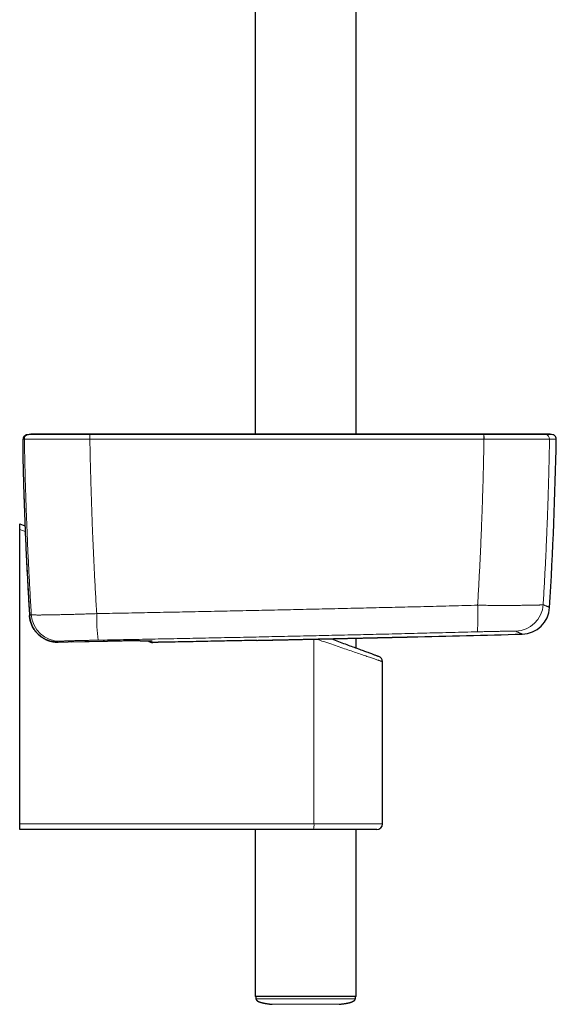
# Model space of a CAD drawing. Header units: millimetres. Extents: x 8 to 971, y 12 to 977.
# Tile 16 of 196: x 550 to 645, y 214 to 388. Entities that reach past the tile are written whole.
import ezdxf

# ---------------------------------------------------------------- set-up
doc = ezdxf.new("R2010")
doc.units = ezdxf.units.MM

msp = doc.modelspace()

# ---------------------------------------------------------------- linework, layer by layer
at = {"color": 7, "linetype": 'Continuous', "lineweight": 30}
for p, q in [((609.31, 314.32), (609.31, 577.01)), ((591.51, 572.61), (591.51, 314.32)), ((551.93, 314.32), (551.86, 314.32)), ((551.98, 314.32), (551.93, 314.32)), ((552.2, 314.32), (551.98, 314.32)), ((550.49, 308.22), (550.49, 308.22)), ((549.89, 298.48), (550.82, 298.14)), ((549.89, 297.46), (549.89, 298.48)), ((549.89, 245.48), (549.89, 297.46)), ((551.63, 282.24), (551.63, 282.27)), ((551.63, 282.27), (551.63, 282.27)), ((551.63, 282.24), (551.63, 282.24)), ((556.7, 277.58), (556.69, 277.58)), ((556.7, 277.58), (558.45, 277.61)), ((559.01, 277.62), (558.44, 277.61)), ((559.01, 277.62), (565.41, 277.74)), ((591.8, 277.89), (591.78, 277.89)), ((609.31, 276.55), (609.31, 278.28)), ((613.98, 245.48), (613.98, 274.13)), ((549.89, 244.48), (549.89, 245.48)), ((601.77, 244.48), (549.89, 244.48)), ((591.51, 244.48), (591.51, 214.98)), ((612.98, 244.48), (601.77, 244.48)), ((609.31, 214.98), (609.31, 244.48)), ((600.41, 214.98), (591.51, 214.98)), ((591.61, 214.98), (591.62, 214.59)), ((609.31, 214.98), (600.41, 214.98)), ((609.19, 214.59), (609.21, 214.98))]:
    msp.add_line(p, q, dxfattribs=at)
at = {"color": 252, "linetype": 'Continuous', "lineweight": 0}
for p, q in [((550.71, 313.43), (550.71, 313.43)), ((562.28, 313.43), (562.29, 313.43)), ((631.92, 313.43), (631.93, 313.43)), ((643.5, 313.43), (643.5, 313.43)), ((550.86, 297.1), (549.89, 297.46)), ((558.44, 277.61), (556.7, 277.58)), ((601.88, 245.48), (601.88, 278.12)), ((549.89, 245.48), (601.88, 245.48)), ((601.88, 245.48), (613.98, 245.48))]:
    msp.add_line(p, q, dxfattribs=at)
at = {"color": 252, "linetype": 'Continuous', "lineweight": 0, "flags": 128}
for points in [[(573.16, 277.82), (573.19, 277.82), (573.27, 277.82)], [(573.16, 277.53), (573.18, 277.53), (573.26, 277.53)], [(613.98, 274.13), (613.98, 274.13), (613.97, 274.13), (613.96, 274.14), (613.93, 274.15), (613.89, 274.16), (613.84, 274.18), (613.79, 274.2), (613.72, 274.22), (613.65, 274.24), (613.56, 274.27), (613.47, 274.31), (613.37, 274.34), (613.26, 274.38), (613.14, 274.42), (613.01, 274.46), (612.87, 274.51), (612.72, 274.56), (612.57, 274.61), (612.4, 274.67), (612.23, 274.73), (612.05, 274.79), (611.86, 274.85), (611.67, 274.92), (611.46, 274.99), (611.25, 275.06), (611.03, 275.14), (610.81, 275.21), (610.57, 275.29), (610.33, 275.38), (610.09, 275.46), (609.83, 275.55), (609.57, 275.64), (609.3, 275.73), (609.03, 275.82), (608.75, 275.92), (608.47, 276.02), (608.18, 276.11), (607.88, 276.22), (607.58, 276.32), (607.27, 276.42), (606.96, 276.53), (606.65, 276.64), (606.33, 276.75), (606, 276.86), (605.68, 276.97), (605.34, 277.08), (605.01, 277.2), (604.67, 277.31), (604.33, 277.43), (603.99, 277.55), (603.64, 277.67), (603.29, 277.78), (602.94, 277.9), (602.59, 278.02), (602.29, 278.13)]]:
    msp.add_lwpolyline(points, dxfattribs=at)
at = {"color": 7, "linetype": 'Continuous', "lineweight": 30, "flags": 128}
msp.add_lwpolyline([(604.88, 278.18), (605.02, 278.14), (605.33, 278.02), (605.63, 277.91), (605.94, 277.8), (606.24, 277.68), (606.53, 277.58), (606.83, 277.47), (607.11, 277.36), (607.4, 277.26), (607.68, 277.15), (607.95, 277.05), (608.22, 276.95), (608.48, 276.86), (608.74, 276.76), (609, 276.67), (609.24, 276.58), (609.48, 276.49), (609.72, 276.4), (609.95, 276.32), (610.17, 276.23), (610.39, 276.15), (610.6, 276.08), (610.8, 276), (611, 275.93), (611.19, 275.86), (611.37, 275.79), (611.54, 275.73), (611.71, 275.67), (611.87, 275.61), (612.02, 275.55), (612.16, 275.5), (612.3, 275.45), (612.42, 275.4), (612.54, 275.36), (612.66, 275.32), (612.76, 275.28), (612.85, 275.24), (612.94, 275.21), (613.02, 275.18), (613.09, 275.16), (613.15, 275.13), (613.2, 275.12), (613.24, 275.1), (613.28, 275.09), (613.3, 275.08), (613.32, 275.07), (613.33, 275.07), (613.33, 275.07)], dxfattribs=at)
at = {"color": 252, "linetype": 'Continuous', "lineweight": 0}
for centre, radius, start, end in [((551.29, 313.45), 0.8, 118.0539, 181.0509), ((551.51, 313.45), 0.8, 102.4589, 181.0558), ((551.51, 313.45), 0.8, 102.4587, 181.0545), ((570.98, 313.58), 8.7, 175.7406, 180.9847), ((571.21, 313.59), 8.92, 175.8567, 180.9711), ((622.85, 313.59), 9.07, 359.0442, 4.0735), ((623.08, 313.58), 8.85, 359.0321, 4.1875), ((642.7, 313.45), 0.8, 358.9438, 77.5416), ((642.7, 313.45), 0.8, 358.9447, 77.542), ((593.69, 282.05), 37.17, 355.9032, 3.1482), ((637.39, 284.5), 5, 271.5316, 356.5471), ((556.93, 282.74), 5, 183.6004, 270.9737), ((597.26, 282.14), 33.77, 179.1916, 187.1631), ((599.49, 245.24), 2.4, 341.7129, 5.9099)]:
    msp.add_arc(centre, radius, start, end, dxfattribs=at)
at = {"color": 7, "linetype": 'Continuous', "lineweight": 30}
for centre, radius, start, end in [((551.29, 313.45), 0.801, 102.4604, 118.0424), ((551.29, 313.45), 0.8, 102.4567, 118.0542), ((643.21, 310.32), 4, 77.5538, 90.1952), ((-55.19, 326.25), 700, 356.5145, 358.95106), ((643.9, 313.45), 0.8, 358.9511, 46.8037), ((638.53, 284), 5, 271.5163, 356.5146), ((618.84, 285.5), 7, 271.2744, 271.3918), ((400.41, 9275.84), 9000, 271.391821, 271.516945), ((573.24, 278.33), 0.8, 218.7473, 264.2626), ((612.98, 274.13), 1, 0.054, 69.742), ((612.98, 245.48), 1, 270, 0)]:
    msp.add_arc(centre, radius, start, end, dxfattribs=at)
for points, knots in [([(550.71, 314), (550.7, 313.99), (550.68, 313.96), (550.64, 313.92), (550.61, 313.87), (550.58, 313.82), (550.56, 313.77), (550.54, 313.73), (550.53, 313.69), (550.51, 313.65), (550.5, 313.61), (550.5, 313.58), (550.49, 313.56), (550.49, 313.53), (550.48, 313.5), (550.48, 313.46), (550.47, 313.41), (550.47, 313.35), (550.47, 313.28), (550.46, 313.21), (550.46, 313.13), (550.46, 313.05), (550.45, 312.96), (550.45, 312.87), (550.45, 312.77), (550.45, 312.67), (550.45, 312.56), (550.44, 312.45), (550.44, 312.33), (550.44, 312.21), (550.44, 312.08), (550.44, 311.95), (550.44, 311.82), (550.44, 311.68), (550.44, 311.54), (550.44, 311.39), (550.44, 311.23), (550.45, 311.07), (550.45, 310.91), (550.45, 310.74), (550.45, 310.57), (550.45, 310.4), (550.45, 310.22), (550.46, 310.05), (550.46, 309.86), (550.46, 309.68), (550.47, 309.49), (550.47, 309.31), (550.47, 309.12), (550.48, 308.93), (550.48, 308.74), (550.49, 308.55), (550.49, 308.38), (550.49, 308.27), (550.49, 308.22)], [0, 0, 0, 0, 0.005361, 0.013845, 0.022072, 0.030027, 0.037721, 0.045225, 0.052665, 0.060193, 0.067982, 0.076296, 0.082674, 0.088727, 0.102216, 0.118545, 0.14224, 0.170867, 0.196837, 0.221393, 0.247393, 0.272541, 0.29727, 0.321781, 0.345647, 0.369229, 0.392554, 0.415661, 0.438576, 0.461323, 0.483926, 0.506408, 0.528785, 0.551082, 0.573738, 0.596437, 0.619181, 0.641962, 0.66478, 0.687631, 0.710505, 0.733396, 0.7563, 0.779202, 0.802097, 0.824977, 0.847833, 0.870656, 0.893444, 0.916189, 0.93889, 0.961538, 0.984093, 1, 1, 1, 1]), ([(551.12, 314.23), (551.23, 314.25), (551.44, 314.29), (551.72, 314.32), (551.88, 314.32), (551.93, 314.32)], [0, 0, 0, 0, 0.3998936, 0.8020243, 1, 1, 1, 1]), ([(562.33, 314.32), (562.18, 314.32), (561.88, 314.32), (561.44, 314.32), (561, 314.32), (560.57, 314.32), (560.14, 314.32), (559.71, 314.32), (559.3, 314.32), (558.89, 314.32), (558.48, 314.32), (558.08, 314.32), (557.68, 314.32), (557.3, 314.32), (556.93, 314.32), (556.56, 314.32), (556.21, 314.32), (555.87, 314.32), (555.55, 314.32), (555.23, 314.32), (554.93, 314.32), (554.64, 314.32), (554.36, 314.32), (554.1, 314.32), (553.85, 314.32), (553.62, 314.32), (553.41, 314.32), (553.22, 314.32), (553.03, 314.32), (552.85, 314.32), (552.68, 314.32), (552.54, 314.32), (552.43, 314.32), (552.34, 314.32), (552.27, 314.32), (552.22, 314.32), (552.21, 314.32), (552.2, 314.32)], [0, 0, 0, 0, 0.028574, 0.056253, 0.083694, 0.111557, 0.140121, 0.167568, 0.194673, 0.221968, 0.249979, 0.278404, 0.305985, 0.333376, 0.361231, 0.38983, 0.417351, 0.44453, 0.471852, 0.499803, 0.528132, 0.555664, 0.58305, 0.610945, 0.639617, 0.667172, 0.694346, 0.721633, 0.749527, 0.781398, 0.812694, 0.843618, 0.874378, 0.905185, 0.936252, 0.967788, 1, 1, 1, 1]), ([(631.88, 314.32), (631.41, 314.32), (630.49, 314.32), (629.12, 314.32), (627.78, 314.32), (626.47, 314.32), (625.19, 314.32), (623.96, 314.32), (622.79, 314.32), (621.66, 314.32), (620.56, 314.32), (619.48, 314.32), (618.43, 314.32), (617.41, 314.32), (616.41, 314.32), (615.44, 314.32), (614.5, 314.32), (613.59, 314.32), (612.71, 314.32), (611.85, 314.32), (611.03, 314.32), (610.22, 314.32), (609.44, 314.32), (608.68, 314.32), (607.94, 314.32), (607.23, 314.32), (606.55, 314.32), (605.9, 314.32), (605.28, 314.32), (604.68, 314.32), (604.14, 314.32), (603.67, 314.32), (603.24, 314.32), (602.84, 314.32), (602.44, 314.32), (602.01, 314.32), (601.53, 314.32), (600.98, 314.32), (600.39, 314.32), (599.78, 314.32), (599.12, 314.32), (598.44, 314.32), (597.72, 314.32), (596.98, 314.32), (596.22, 314.32), (595.45, 314.32), (594.67, 314.32), (593.86, 314.32), (593.03, 314.32), (592.17, 314.32), (591.28, 314.32), (590.37, 314.32), (589.43, 314.32), (588.47, 314.32), (587.48, 314.32), (586.47, 314.32), (585.45, 314.32), (584.4, 314.32), (583.32, 314.32), (582.2, 314.32), (581.05, 314.32), (579.88, 314.32), (578.68, 314.32), (577.46, 314.32), (576.22, 314.32), (574.97, 314.32), (573.69, 314.32), (572.37, 314.32), (571.02, 314.32), (569.64, 314.32), (568.23, 314.32), (566.79, 314.32), (565.33, 314.32), (563.84, 314.32), (562.83, 314.32), (562.33, 314.32)], [0, 0, 0, 0, 0.020117, 0.039811, 0.059082, 0.077929, 0.096352, 0.114353, 0.130937, 0.147144, 0.162976, 0.178431, 0.19351, 0.208212, 0.222539, 0.236489, 0.250063, 0.263261, 0.275857, 0.28809, 0.299961, 0.311469, 0.322813, 0.333781, 0.344373, 0.354588, 0.364428, 0.373726, 0.382661, 0.391234, 0.399443, 0.40575, 0.411824, 0.417667, 0.423277, 0.428763, 0.436269, 0.444176, 0.452482, 0.461462, 0.470867, 0.480697, 0.490951, 0.50163, 0.512735, 0.523593, 0.534829, 0.546443, 0.558435, 0.570804, 0.583551, 0.596675, 0.610178, 0.624057, 0.638315, 0.652685, 0.66742, 0.68252, 0.697983, 0.714102, 0.730599, 0.747474, 0.764726, 0.782356, 0.80004, 0.818087, 0.836499, 0.855276, 0.874812, 0.894727, 0.915022, 0.935697, 0.956752, 0.978186, 1, 1, 1, 1]), ([(642.01, 314.32), (642.01, 314.32), (642, 314.32), (641.98, 314.32), (641.95, 314.32), (641.9, 314.32), (641.85, 314.32), (641.79, 314.32), (641.73, 314.32), (641.65, 314.32), (641.56, 314.32), (641.45, 314.32), (641.33, 314.32), (641.21, 314.32), (641.08, 314.32), (640.95, 314.32), (640.81, 314.32), (640.66, 314.32), (640.52, 314.32), (640.38, 314.32), (640.23, 314.32), (640.09, 314.32), (639.95, 314.32), (639.8, 314.32), (639.65, 314.32), (639.51, 314.32), (639.35, 314.32), (639.18, 314.32), (638.99, 314.32), (638.79, 314.32), (638.57, 314.32), (638.34, 314.32), (638.1, 314.32), (637.85, 314.32), (637.56, 314.32), (637.26, 314.32), (636.97, 314.32), (636.68, 314.32), (636.39, 314.32), (636.09, 314.32), (635.77, 314.32), (635.44, 314.32), (635.1, 314.32), (634.74, 314.32), (634.37, 314.32), (634, 314.32), (633.61, 314.32), (633.2, 314.32), (632.78, 314.32), (632.34, 314.32), (632.03, 314.32), (631.88, 314.32)], [0, 0, 0, 0, 0.021952, 0.042817, 0.062902, 0.082474, 0.101766, 0.120978, 0.139915, 0.158003, 0.181059, 0.203216, 0.224753, 0.245887, 0.266328, 0.285386, 0.305377, 0.324214, 0.34211, 0.359212, 0.375606, 0.390917, 0.407293, 0.422016, 0.436089, 0.451576, 0.465961, 0.481589, 0.498591, 0.516696, 0.535449, 0.554979, 0.574286, 0.5947, 0.616529, 0.639769, 0.663472, 0.683154, 0.703417, 0.724472, 0.746568, 0.769547, 0.792839, 0.816487, 0.840562, 0.86515, 0.890354, 0.916293, 0.943108, 0.970952, 1, 1, 1, 1]), ([(643.19, 314.32), (643.19, 314.32), (643.19, 314.32), (643.19, 314.32), (643.19, 314.32), (643.19, 314.32), (643.19, 314.32), (643.19, 314.32), (643.18, 314.32), (643.18, 314.32), (643.18, 314.32), (643.17, 314.32), (643.17, 314.32), (643.17, 314.32), (643.16, 314.32), (643.16, 314.32), (643.15, 314.32), (643.14, 314.32), (643.14, 314.32), (643.13, 314.32), (643.13, 314.32), (643.12, 314.32), (643.12, 314.32), (643.11, 314.32), (643.1, 314.32), (643.1, 314.32), (643.09, 314.32), (643.08, 314.32), (643.08, 314.32), (643.07, 314.32), (643.07, 314.32), (643.06, 314.32), (643.05, 314.32), (643.05, 314.32), (643.04, 314.32), (643.04, 314.32), (643.03, 314.32), (643.02, 314.32), (643.02, 314.32), (643.01, 314.32), (643.01, 314.32), (643, 314.32), (643, 314.32), (642.99, 314.32), (642.98, 314.32), (642.97, 314.32), (642.95, 314.32), (642.94, 314.32), (642.92, 314.32), (642.9, 314.32), (642.88, 314.32), (642.86, 314.32), (642.83, 314.32), (642.81, 314.32), (642.78, 314.32), (642.75, 314.32), (642.72, 314.32), (642.69, 314.32), (642.65, 314.32), (642.61, 314.32), (642.57, 314.32), (642.54, 314.32), (642.52, 314.32), (642.51, 314.32), (642.5, 314.32), (642.48, 314.32), (642.47, 314.32), (642.46, 314.32), (642.46, 314.32), (642.45, 314.32), (642.44, 314.32), (642.42, 314.32), (642.41, 314.32), (642.4, 314.32), (642.38, 314.32), (642.37, 314.32), (642.36, 314.32), (642.34, 314.32), (642.32, 314.32), (642.31, 314.32), (642.29, 314.32), (642.27, 314.32), (642.25, 314.32), (642.23, 314.32), (642.21, 314.32), (642.19, 314.32), (642.17, 314.32), (642.15, 314.32), (642.12, 314.32), (642.1, 314.32), (642.07, 314.32), (642.04, 314.32), (642.02, 314.32), (642.01, 314.32)], [0, 0, 0, 0, 0.0108505, 0.0248738, 0.0386668, 0.0522294, 0.0655616, 0.0786635, 0.0928094, 0.1066767, 0.1202652, 0.133575, 0.146606, 0.1593584, 0.171832, 0.1840269, 0.1959432, 0.2075807, 0.2187391, 0.2296288, 0.2402496, 0.2506015, 0.2608655, 0.2708508, 0.2805575, 0.2899854, 0.2991347, 0.3078494, 0.3162952, 0.3244722, 0.3323804, 0.340173, 0.3476856, 0.3549184, 0.3618712, 0.3685442, 0.3749373, 0.3810506, 0.3868715, 0.3924137, 0.3976773, 0.4027209, 0.4077696, 0.4177662, 0.4278682, 0.4400319, 0.4523449, 0.4648074, 0.4817324, 0.4989253, 0.5163863, 0.534106, 0.5534448, 0.5729753, 0.5926975, 0.6126116, 0.6327173, 0.653011, 0.6768482, 0.700419, 0.7237235, 0.7467615, 0.7539314, 0.7610751, 0.7681925, 0.7752992, 0.7799288, 0.7847588, 0.7897891, 0.7950197, 0.8004508, 0.8067487, 0.8132963, 0.8200934, 0.8271401, 0.8344362, 0.8419821, 0.8497774, 0.8578223, 0.8661168, 0.8746609, 0.8834545, 0.8924977, 0.9017905, 0.9113329, 0.9211248, 0.9311664, 0.9419538, 0.9530151, 0.9643505, 0.9759597, 0.9878428, 1, 1, 1, 1]), ([(644.45, 314.03), (644.41, 314.06), (644.35, 314.12), (644.25, 314.17), (644.15, 314.21), (644.1, 314.22), (644.07, 314.23)], [0, 0, 0, 0, 0.294751, 0.597181, 0.797404, 1, 1, 1, 1]), ([(550.49, 308.21), (550.49, 308.18), (550.51, 307.41), (550.55, 305.92), (550.62, 303.73), (550.69, 301.55), (550.77, 299.36), (550.86, 297.18), (550.95, 294.99), (551.05, 292.81), (551.15, 290.63), (551.27, 288.45), (551.39, 286.26), (551.51, 284.2), (551.59, 282.87), (551.63, 282.27)], [0, 0, 0, 0, 0.004416, 0.088387, 0.172487, 0.256676, 0.340911, 0.425143, 0.509323, 0.593418, 0.677541, 0.761741, 0.845981, 0.930209, 1, 1, 1, 1]), ([(556.69, 277.58), (556.62, 277.58), (556.48, 277.58), (556.22, 277.59), (555.93, 277.62), (555.6, 277.68), (555.27, 277.76), (554.95, 277.86), (554.64, 277.98), (554.33, 278.13), (554.04, 278.29), (553.75, 278.48), (553.48, 278.68), (553.22, 278.9), (552.98, 279.14), (552.75, 279.4), (552.54, 279.68), (552.35, 279.97), (552.18, 280.27), (552.03, 280.58), (551.91, 280.89), (551.8, 281.21), (551.72, 281.53), (551.66, 281.88), (551.64, 282.11), (551.63, 282.24)], [0, 0, 0, 0, 0.027612, 0.055223, 0.099575, 0.144078, 0.188632, 0.233136, 0.277487, 0.32185, 0.366363, 0.410926, 0.45544, 0.499804, 0.545626, 0.591615, 0.637659, 0.68365, 0.72947, 0.773555, 0.817784, 0.862064, 0.906296, 0.950378, 1, 1, 1, 1]), ([(551.63, 282.22), (551.63, 282.19), (551.64, 282.1), (551.66, 281.95), (551.68, 281.77), (551.72, 281.58), (551.76, 281.4), (551.8, 281.22), (551.86, 281.05), (551.92, 280.87), (551.98, 280.7), (552.05, 280.53), (552.13, 280.36), (552.22, 280.2), (552.31, 280.04), (552.41, 279.88), (552.51, 279.73), (552.62, 279.58), (552.73, 279.43), (552.85, 279.29), (552.97, 279.15), (553.1, 279.02), (553.24, 278.89), (553.38, 278.77), (553.52, 278.65), (553.66, 278.54), (553.82, 278.44), (553.97, 278.34), (554.13, 278.24), (554.29, 278.15), (554.46, 278.07), (554.62, 277.99), (554.8, 277.92), (554.97, 277.86), (555.14, 277.8), (555.32, 277.75), (555.5, 277.71), (555.68, 277.67), (555.86, 277.64), (556.05, 277.61), (556.23, 277.59), (556.42, 277.58), (556.56, 277.58), (556.63, 277.58), (556.65, 277.58)], [0, 0, 0, 0, 0.011295, 0.035819, 0.06035, 0.084981, 0.109651, 0.134296, 0.158851, 0.183292, 0.207699, 0.232257, 0.256917, 0.281623, 0.306283, 0.330838, 0.355079, 0.379716, 0.404277, 0.428804, 0.453339, 0.477905, 0.502553, 0.527206, 0.551757, 0.576245, 0.600703, 0.62517, 0.649669, 0.674281, 0.69891, 0.723341, 0.747905, 0.772542, 0.797187, 0.82177, 0.846233, 0.870618, 0.895103, 0.919711, 0.944385, 0.96906, 0.993668, 1, 1, 1, 1]), ([(591.8, 277.89), (591.82, 277.89), (591.93, 277.9), (592.15, 277.9), (592.47, 277.91), (592.8, 277.92), (593.12, 277.92), (593.45, 277.93), (593.78, 277.94), (594.11, 277.94), (594.44, 277.95), (594.78, 277.96), (595.11, 277.97), (595.45, 277.97), (595.79, 277.98), (596.13, 277.99), (596.48, 278), (596.82, 278.01), (597.17, 278.01), (597.52, 278.02), (597.87, 278.03), (598.23, 278.04), (598.59, 278.04), (598.94, 278.05), (599.3, 278.06), (599.65, 278.07), (600.01, 278.08), (600.36, 278.08), (600.71, 278.09), (601.07, 278.1), (601.42, 278.11), (601.77, 278.12), (602.13, 278.12), (602.48, 278.13), (602.83, 278.14), (603.18, 278.15), (603.53, 278.15), (603.88, 278.16), (604.23, 278.17), (604.58, 278.18), (604.93, 278.19), (605.28, 278.19), (605.62, 278.2), (605.96, 278.21), (606.3, 278.22), (606.64, 278.22), (606.97, 278.23), (607.3, 278.24), (607.63, 278.25), (607.95, 278.25), (608.27, 278.26), (608.59, 278.27), (608.91, 278.27), (609.22, 278.28), (609.54, 278.29), (609.85, 278.29), (610.15, 278.3), (610.46, 278.31), (610.76, 278.32), (611.05, 278.32), (611.34, 278.33), (611.63, 278.33), (611.91, 278.34), (612.19, 278.35), (612.46, 278.35), (612.73, 278.36), (612.99, 278.36), (613.25, 278.37), (613.5, 278.38), (613.75, 278.38), (614, 278.39), (614.24, 278.39), (614.47, 278.4), (614.71, 278.4), (614.93, 278.41), (615.15, 278.41), (615.37, 278.42), (615.58, 278.42), (615.78, 278.43), (615.98, 278.43), (616.17, 278.44), (616.36, 278.44), (616.54, 278.44), (616.71, 278.45), (616.88, 278.45), (617.04, 278.45), (617.2, 278.46), (617.34, 278.46), (617.49, 278.46), (617.63, 278.47), (617.76, 278.47), (617.88, 278.47), (618, 278.48), (618.12, 278.48), (618.22, 278.48), (618.32, 278.48), (618.41, 278.49), (618.5, 278.49), (618.58, 278.49), (618.65, 278.49), (618.72, 278.49), (618.77, 278.49), (618.83, 278.49), (618.87, 278.5), (618.91, 278.5), (618.94, 278.5), (618.97, 278.5), (618.98, 278.5), (619, 278.5), (619, 278.5), (619, 278.5), (619, 278.5)], [0, 0, 0, 0, 0.000985, 0.010373, 0.019795, 0.029215, 0.038598, 0.04795, 0.057275, 0.066579, 0.075865, 0.085139, 0.094405, 0.103669, 0.112934, 0.122205, 0.131486, 0.140781, 0.150095, 0.159434, 0.168802, 0.178203, 0.187627, 0.19703, 0.206398, 0.215738, 0.225055, 0.234352, 0.243634, 0.252906, 0.262173, 0.271439, 0.280708, 0.289984, 0.299271, 0.308575, 0.317899, 0.327249, 0.336628, 0.346041, 0.355458, 0.364843, 0.374198, 0.383527, 0.392835, 0.402126, 0.411404, 0.420675, 0.429942, 0.43921, 0.448483, 0.457764, 0.467058, 0.476369, 0.485702, 0.495062, 0.504453, 0.51387, 0.523274, 0.532643, 0.541985, 0.551304, 0.560604, 0.56989, 0.579165, 0.588435, 0.597703, 0.606973, 0.616249, 0.625536, 0.634836, 0.644155, 0.653497, 0.662866, 0.672267, 0.681675, 0.691076, 0.70044, 0.709774, 0.719081, 0.728367, 0.737638, 0.746899, 0.756155, 0.765411, 0.774672, 0.783941, 0.793224, 0.802527, 0.811855, 0.821212, 0.830604, 0.840031, 0.849441, 0.858806, 0.868147, 0.877467, 0.88677, 0.896059, 0.905339, 0.914614, 0.923887, 0.933161, 0.942441, 0.951728, 0.961028, 0.970344, 0.97968, 0.989039, 0.997938, 1, 1, 1, 1]), ([(571.18, 277.82), (571.11, 277.82), (570.94, 277.82), (570.65, 277.82), (570.32, 277.81), (569.97, 277.81), (569.6, 277.8), (569.22, 277.8), (568.82, 277.79), (568.42, 277.79), (568.01, 277.78), (567.59, 277.77), (567.16, 277.77), (566.73, 277.76), (566.29, 277.75), (565.85, 277.75), (565.55, 277.74), (565.41, 277.74)], [0, 0, 0, 0, 0.046462, 0.1146306, 0.1825846, 0.2505037, 0.3186364, 0.3868775, 0.4551196, 0.5232528, 0.5911719, 0.6591304, 0.7273029, 0.7955851, 0.8638674, 0.9320411, 1, 1, 1, 1]), ([(571.17, 277.82), (571.22, 277.82), (571.31, 277.82), (571.45, 277.82), (571.6, 277.83), (571.74, 277.83), (571.87, 277.83), (572, 277.83), (572.12, 277.83), (572.24, 277.83), (572.34, 277.83), (572.45, 277.83), (572.55, 277.83), (572.64, 277.83), (572.72, 277.83), (572.8, 277.83), (572.87, 277.83), (572.93, 277.83), (572.99, 277.83), (573.04, 277.83), (573.08, 277.83), (573.11, 277.83), (573.14, 277.82), (573.15, 277.82), (573.16, 277.82), (573.16, 277.82), (573.16, 277.82)], [0, 0, 0, 0, 0.037584, 0.082876, 0.128262, 0.173704, 0.219159, 0.26457, 0.309894, 0.355088, 0.400107, 0.444984, 0.490093, 0.53506, 0.579876, 0.624526, 0.668981, 0.713191, 0.757069, 0.800485, 0.843216, 0.884853, 0.920036, 0.952239, 0.980783, 1, 1, 1, 1]), ([(573.16, 277.53), (573.16, 277.53), (573.17, 277.53), (573.18, 277.53), (573.2, 277.53), (573.21, 277.53), (573.23, 277.53), (573.24, 277.53), (573.26, 277.53), (573.28, 277.53), (573.32, 277.53), (573.35, 277.53), (573.38, 277.53), (573.39, 277.53)], [0, 0, 0, 0, 0.00768, 0.041855, 0.07985, 0.12458, 0.17998, 0.252473, 0.355797, 0.54481, 0.705065, 0.876546, 1, 1, 1, 1]), ([(576.31, 277.58), (576.21, 277.58), (576.03, 277.57), (575.75, 277.57), (575.48, 277.56), (575.21, 277.56), (574.96, 277.55), (574.72, 277.55), (574.49, 277.55), (574.27, 277.54), (574.08, 277.54), (573.9, 277.54), (573.74, 277.53), (573.61, 277.53), (573.49, 277.53), (573.43, 277.53), (573.4, 277.53), (573.4, 277.53)], [0, 0, 0, 0, 0.070924, 0.142098, 0.213276, 0.284203, 0.355136, 0.42632, 0.497517, 0.568464, 0.639799, 0.711403, 0.783029, 0.854392, 0.924099, 0.994032, 1, 1, 1, 1]), ([(591.78, 277.89), (590.61, 277.87), (588.26, 277.82), (584.5, 277.74), (580.52, 277.66), (577.71, 277.61), (576.31, 277.58)], [0, 0, 0, 0, 0.22788, 0.455764, 0.727879, 1, 1, 1, 1]), ([(591.63, 214.59), (591.63, 214.57), (591.63, 214.53), (591.65, 214.48), (591.66, 214.44), (591.68, 214.4), (591.7, 214.37), (591.72, 214.34), (591.75, 214.32), (591.78, 214.28), (591.82, 214.25), (591.86, 214.21), (591.91, 214.18), (591.95, 214.16), (592, 214.13), (592.04, 214.11), (592.09, 214.09), (592.14, 214.07), (592.19, 214.05), (592.25, 214.03), (592.32, 214.01), (592.38, 213.99), (592.45, 213.96), (592.53, 213.94), (592.61, 213.92), (592.69, 213.9), (592.79, 213.87), (592.91, 213.84), (593.05, 213.81), (593.2, 213.79), (593.35, 213.76), (593.5, 213.73), (593.67, 213.71), (593.85, 213.68), (594.05, 213.65), (594.27, 213.63), (594.43, 213.61), (594.51, 213.6)], [0, 0, 0, 0, 0.015759, 0.029491, 0.041515, 0.051953, 0.063438, 0.071992, 0.077596, 0.092329, 0.108102, 0.125744, 0.145794, 0.168591, 0.194349, 0.223203, 0.253513, 0.281581, 0.307494, 0.331545, 0.354099, 0.375605, 0.396588, 0.417613, 0.439253, 0.462037, 0.486433, 0.522117, 0.562087, 0.606898, 0.649507, 0.696244, 0.747337, 0.803008, 0.863494, 0.929057, 1, 1, 1, 1]), ([(606.31, 213.6), (606.39, 213.61), (606.55, 213.63), (606.77, 213.66), (606.98, 213.68), (607.16, 213.71), (607.33, 213.73), (607.48, 213.76), (607.64, 213.78), (607.79, 213.81), (607.94, 213.84), (608.07, 213.87), (608.19, 213.9), (608.28, 213.93), (608.37, 213.95), (608.44, 213.98), (608.5, 214), (608.57, 214.02), (608.65, 214.05), (608.75, 214.1), (608.87, 214.16), (608.96, 214.22), (609.02, 214.27), (609.05, 214.3), (609.09, 214.34), (609.13, 214.39), (609.16, 214.45), (609.18, 214.51), (609.18, 214.57), (609.19, 214.59)], [0, 0, 0, 0, 0.078105, 0.148857, 0.213016, 0.271241, 0.324106, 0.372118, 0.415724, 0.470118, 0.517602, 0.559012, 0.595085, 0.626482, 0.653823, 0.677705, 0.698719, 0.719664, 0.745427, 0.783568, 0.826392, 0.871659, 0.881415, 0.896403, 0.916018, 0.9334, 0.952952, 0.974901, 1, 1, 1, 1])]:
    msp.add_open_spline(points, degree=3, knots=knots, dxfattribs=at)
at = {"color": 252, "linetype": 'Continuous', "lineweight": 0}
for points, knots in [([(550.49, 308.22), (550.49, 308.3), (550.49, 308.44), (550.48, 308.7), (550.48, 308.99), (550.47, 309.31), (550.46, 309.62), (550.46, 309.93), (550.45, 310.2), (550.45, 310.43), (550.45, 310.66), (550.45, 310.91), (550.44, 311.18), (550.44, 311.44), (550.44, 311.69), (550.44, 311.92), (550.44, 312.14), (550.44, 312.34), (550.45, 312.53), (550.45, 312.7), (550.45, 312.86), (550.46, 313), (550.46, 313.13), (550.47, 313.24), (550.47, 313.33), (550.48, 313.39), (550.49, 313.43), (550.49, 313.43), (550.49, 313.43)], [0, 0, 0, 0, 0.026965, 0.053932, 0.093084, 0.132341, 0.17163, 0.210881, 0.25003, 0.276946, 0.303865, 0.343, 0.382239, 0.421512, 0.460744, 0.499872, 0.539019, 0.578274, 0.617573, 0.656843, 0.696004, 0.739285, 0.782702, 0.826162, 0.869572, 0.912845, 0.956424, 1, 1, 1, 1]), ([(550.49, 313.43), (550.52, 313.43), (550.56, 313.43), (550.64, 313.43), (550.69, 313.43), (550.71, 313.43)], [0, 0, 0, 0, 0.334346, 0.668691, 1, 1, 1, 1]), ([(550.71, 313.43), (550.72, 313.43), (550.73, 313.43), (550.78, 313.43), (550.85, 313.43), (550.94, 313.43), (551.05, 313.43), (551.18, 313.43), (551.33, 313.43), (551.5, 313.43), (551.69, 313.43), (551.91, 313.43), (552.15, 313.43), (552.42, 313.43), (552.73, 313.43), (553.06, 313.43), (553.41, 313.43), (553.78, 313.43), (554.16, 313.43), (554.54, 313.43), (554.92, 313.43), (555.32, 313.43), (555.72, 313.43), (556.14, 313.43), (556.56, 313.43), (557, 313.43), (557.44, 313.43), (557.9, 313.43), (558.38, 313.43), (558.86, 313.43), (559.37, 313.43), (559.92, 313.43), (560.5, 313.43), (561.09, 313.43), (561.68, 313.43), (562.08, 313.43), (562.28, 313.43)], [0, 0, 0, 0, 0.028999, 0.058011, 0.08701, 0.114527, 0.142068, 0.169609, 0.197127, 0.225443, 0.253785, 0.282126, 0.310443, 0.342007, 0.373644, 0.405317, 0.436989, 0.468626, 0.500191, 0.528329, 0.556494, 0.584658, 0.612797, 0.640287, 0.667802, 0.695316, 0.722807, 0.751095, 0.779408, 0.807721, 0.836009, 0.868767, 0.901585, 0.934424, 0.967242, 1, 1, 1, 1]), ([(550.71, 313.43), (550.73, 312.48), (550.77, 310.59), (550.84, 307.74), (550.91, 304.89), (551.01, 302.04), (551.11, 299.19), (551.23, 296.13), (551.37, 292.86), (551.55, 289.38), (551.73, 285.9), (551.87, 283.58), (551.94, 282.42)], [0, 0, 0, 0, 0.09175, 0.1835, 0.275251, 0.367026, 0.458803, 0.550578, 0.662923, 0.775269, 0.887635, 1, 1, 1, 1]), ([(551.34, 314.23), (551.31, 314.23), (551.26, 314.23), (551.19, 314.23), (551.14, 314.23), (551.12, 314.23)], [0, 0, 0, 0, 0.331309, 0.665654, 1, 1, 1, 1]), ([(551.34, 314.23), (551.45, 314.25), (551.66, 314.29), (551.95, 314.32), (552.13, 314.32), (552.2, 314.32)], [0, 0, 0, 0, 0.377646, 0.757405, 1, 1, 1, 1]), ([(562.3, 314.23), (562.3, 314.23), (562.11, 314.23), (561.74, 314.23), (561.18, 314.23), (560.62, 314.23), (560.07, 314.23), (559.55, 314.23), (559.07, 314.23), (558.63, 314.23), (558.19, 314.23), (557.76, 314.23), (557.33, 314.23), (556.91, 314.23), (556.49, 314.23), (556.09, 314.23), (555.71, 314.23), (555.33, 314.23), (554.97, 314.23), (554.61, 314.23), (554.25, 314.23), (553.9, 314.23), (553.56, 314.23), (553.25, 314.23), (552.96, 314.23), (552.7, 314.23), (552.48, 314.23), (552.28, 314.23), (552.1, 314.23), (551.94, 314.23), (551.79, 314.23), (551.66, 314.23), (551.56, 314.23), (551.47, 314.23), (551.41, 314.23), (551.36, 314.23), (551.34, 314.23), (551.34, 314.23), (551.34, 314.23)], [0, 0, 0, 0, 0.000003, 0.032761, 0.065578, 0.098415, 0.131232, 0.163989, 0.19148, 0.218994, 0.246509, 0.274, 0.302287, 0.3306, 0.358913, 0.387201, 0.415339, 0.443503, 0.471668, 0.499807, 0.531371, 0.563007, 0.594679, 0.626351, 0.657986, 0.68955, 0.71707, 0.744613, 0.772156, 0.799676, 0.827993, 0.856337, 0.884681, 0.912998, 0.941993, 0.971001, 0.999997, 1, 1, 1, 1]), ([(551.34, 314.23), (551.34, 314.23), (551.34, 314.23), (551.34, 314.23), (551.34, 314.23)], [0, 0, 0, 0, 0.006006, 1, 1, 1, 1]), ([(551.93, 314.32), (551.99, 314.32), (552.08, 314.33), (552.16, 314.32), (552.19, 314.32)], [0, 0, 0, 0, 0.6445482, 1, 1, 1, 1]), ([(562.29, 313.43), (563.62, 313.43), (566.29, 313.43), (570.3, 313.43), (574.23, 313.43), (578.1, 313.43), (581.9, 313.43), (585.7, 313.43), (589.5, 313.43), (593.3, 313.43), (596.9, 313.43), (600.31, 313.43), (604.02, 313.43), (608.24, 313.43), (612.98, 313.43), (617.72, 313.43), (622.45, 313.43), (627.19, 313.43), (630.34, 313.43), (631.92, 313.43)], [0, 0, 0, 0, 0.057537, 0.115075, 0.172612, 0.227173, 0.281734, 0.336295, 0.390863, 0.445432, 0.5, 0.545965, 0.591929, 0.659939, 0.727952, 0.795964, 0.863977, 0.931989, 1, 1, 1, 1]), ([(563.5, 282.62), (563.43, 283.76), (563.29, 286.05), (563.11, 289.48), (562.94, 292.91), (562.8, 296.15), (562.68, 299.19), (562.58, 302.04), (562.49, 304.89), (562.41, 307.74), (562.34, 310.58), (562.3, 312.48), (562.29, 313.43)], [0, 0, 0, 0, 0.111461, 0.2229219, 0.3344033, 0.4458841, 0.5382233, 0.6305641, 0.7229038, 0.8152692, 0.9076353, 1, 1, 1, 1]), ([(562.3, 314.23), (562.3, 314.25), (562.31, 314.29), (562.32, 314.32), (562.33, 314.32), (562.33, 314.32)], [0, 0, 0, 0, 0.3762314, 0.7545697, 1, 1, 1, 1]), ([(562.31, 314.23), (562.3, 314.23), (562.3, 314.23), (562.3, 314.23), (562.3, 314.23)], [0, 0, 0, 0, 0.994049, 1, 1, 1, 1]), ([(631.9, 314.23), (630.97, 314.23), (628.33, 314.23), (623.98, 314.23), (618.86, 314.23), (613.74, 314.23), (608.62, 314.23), (604.14, 314.23), (600.3, 314.23), (596.9, 314.23), (593.31, 314.23), (589.51, 314.23), (585.71, 314.23), (581.91, 314.23), (578.11, 314.23), (574.25, 314.23), (570.31, 314.23), (566.31, 314.23), (563.64, 314.23), (562.31, 314.23)], [0, 0, 0, 0, 0.040319, 0.113868, 0.187419, 0.260971, 0.334522, 0.408071, 0.454035, 0.5, 0.554568, 0.609136, 0.663705, 0.718266, 0.772827, 0.827388, 0.884925, 0.942463, 1, 1, 1, 1]), ([(631.92, 313.43), (631.91, 312.54), (631.87, 310.75), (631.81, 308.06), (631.74, 305.37), (631.65, 302.68), (631.56, 300), (631.45, 297.1), (631.32, 294.01), (631.16, 290.7), (630.99, 287.4), (630.86, 285.2), (630.8, 284.1)], [0, 0, 0, 0, 0.0915132, 0.1830278, 0.2745414, 0.3660787, 0.457616, 0.5491526, 0.6618543, 0.7745574, 0.8872788, 1, 1, 1, 1]), ([(631.91, 314.23), (631.91, 314.25), (631.9, 314.29), (631.89, 314.32), (631.88, 314.32), (631.88, 314.32)], [0, 0, 0, 0, 0.350072, 0.702097, 1, 1, 1, 1]), ([(631.91, 314.23), (631.91, 314.23), (631.91, 314.23), (631.9, 314.23), (631.9, 314.23)], [0, 0, 0, 0, 0.005944, 1, 1, 1, 1]), ([(642.88, 314.23), (642.88, 314.23), (642.88, 314.23), (642.85, 314.23), (642.8, 314.23), (642.71, 314.23), (642.6, 314.23), (642.47, 314.23), (642.32, 314.23), (642.17, 314.23), (641.99, 314.23), (641.8, 314.23), (641.59, 314.23), (641.35, 314.23), (641.1, 314.23), (640.83, 314.23), (640.55, 314.23), (640.24, 314.23), (639.93, 314.23), (639.58, 314.23), (639.2, 314.23), (638.8, 314.23), (638.37, 314.23), (637.93, 314.23), (637.47, 314.23), (637.03, 314.23), (636.59, 314.23), (636.16, 314.23), (635.72, 314.23), (635.28, 314.23), (634.82, 314.23), (634.35, 314.23), (633.88, 314.23), (633.4, 314.23), (632.91, 314.23), (632.41, 314.23), (632.08, 314.23), (631.91, 314.23), (631.91, 314.23)], [0, 0, 0, 0, 0.000003, 0.032791, 0.065638, 0.098506, 0.131354, 0.164142, 0.191621, 0.219125, 0.246629, 0.274109, 0.302385, 0.330687, 0.358989, 0.387266, 0.415388, 0.443536, 0.471684, 0.499806, 0.531357, 0.56298, 0.59464, 0.626299, 0.657922, 0.689473, 0.716981, 0.744513, 0.772045, 0.799554, 0.82786, 0.856193, 0.884525, 0.912831, 0.941881, 0.970946, 0.999997, 1, 1, 1, 1]), ([(631.93, 313.43), (632.11, 313.43), (632.46, 313.43), (632.98, 313.43), (633.5, 313.43), (633.99, 313.43), (634.48, 313.43), (634.96, 313.43), (635.44, 313.43), (635.92, 313.43), (636.39, 313.43), (636.85, 313.43), (637.33, 313.43), (637.8, 313.43), (638.28, 313.43), (638.75, 313.43), (639.2, 313.43), (639.63, 313.43), (640.03, 313.43), (640.39, 313.43), (640.73, 313.43), (641.05, 313.43), (641.34, 313.43), (641.62, 313.43), (641.88, 313.43), (642.12, 313.43), (642.35, 313.43), (642.56, 313.43), (642.75, 313.43), (642.92, 313.43), (643.07, 313.43), (643.21, 313.43), (643.33, 313.43), (643.42, 313.43), (643.48, 313.43), (643.49, 313.43), (643.5, 313.43)], [0, 0, 0, 0, 0.029054, 0.058123, 0.087177, 0.114683, 0.142213, 0.169743, 0.19725, 0.225555, 0.253885, 0.282216, 0.310521, 0.342072, 0.373696, 0.405356, 0.437016, 0.46864, 0.500191, 0.528314, 0.556461, 0.584609, 0.612731, 0.640211, 0.667715, 0.695219, 0.722699, 0.750976, 0.779278, 0.80758, 0.835856, 0.868645, 0.901494, 0.934363, 0.967212, 1, 1, 1, 1]), ([(642.88, 314.23), (642.77, 314.25), (642.55, 314.29), (642.26, 314.32), (642.08, 314.32), (642.01, 314.32)], [0, 0, 0, 0, 0.3776469, 0.7573981, 1, 1, 1, 1]), ([(642.38, 284.2), (642.44, 285.29), (642.57, 287.47), (642.74, 290.75), (642.9, 294.03), (643.03, 297.11), (643.14, 300), (643.23, 302.68), (643.32, 305.37), (643.39, 308.06), (643.45, 310.75), (643.49, 312.54), (643.5, 313.43)], [0, 0, 0, 0, 0.112232, 0.224466, 0.336717, 0.448968, 0.540796, 0.632623, 0.72445, 0.8163, 0.908151, 1, 1, 1, 1]), ([(642.88, 314.23), (642.88, 314.23), (642.88, 314.23), (642.88, 314.23), (642.88, 314.23)], [0, 0, 0, 0, 0.993954, 1, 1, 1, 1]), ([(644.07, 314.23), (644.07, 314.23), (644.06, 314.23), (644.04, 314.23), (644, 314.23), (643.96, 314.23), (643.91, 314.23), (643.85, 314.23), (643.77, 314.23), (643.69, 314.23), (643.6, 314.23), (643.5, 314.23), (643.39, 314.23), (643.27, 314.23), (643.15, 314.23), (643.02, 314.23), (642.92, 314.23), (642.88, 314.23)], [0, 0, 0, 0, 0.088223, 0.176447, 0.241167, 0.305888, 0.370609, 0.43533, 0.50005, 0.564771, 0.629492, 0.694213, 0.758933, 0.8192, 0.879466, 0.939733, 1, 1, 1, 1]), ([(643.5, 313.43), (643.55, 313.43), (643.64, 313.43), (643.77, 313.43), (643.9, 313.43), (644.01, 313.43), (644.12, 313.43), (644.23, 313.43), (644.32, 313.43), (644.4, 313.43), (644.47, 313.43), (644.54, 313.43), (644.59, 313.43), (644.63, 313.43), (644.67, 313.43), (644.69, 313.43), (644.7, 313.43), (644.7, 313.43)], [0, 0, 0, 0, 0.060266, 0.120533, 0.1808, 0.241067, 0.305787, 0.370508, 0.435229, 0.49995, 0.56467, 0.629391, 0.694111, 0.758832, 0.823553, 0.911776, 1, 1, 1, 1]), ([(551.63, 282.27), (551.56, 283.39), (551.42, 285.65), (551.24, 288.97), (551.08, 292.22), (550.93, 295.42), (550.8, 298.62), (550.68, 301.82), (550.58, 305.02), (550.52, 307.15), (550.49, 308.22)], [0, 0, 0, 0, 0.130302, 0.260607, 0.383836, 0.507064, 0.630303, 0.753542, 0.876769, 1, 1, 1, 1]), ([(630.8, 284.1), (629.31, 284.06), (626.32, 283.98), (621.84, 283.87), (617.35, 283.76), (612.87, 283.66), (608.38, 283.55), (603.9, 283.45), (599.41, 283.35), (594.93, 283.25), (590.44, 283.16), (585.96, 283.06), (581.47, 282.97), (576.97, 282.88), (572.48, 282.79), (567.99, 282.7), (564.99, 282.65), (563.5, 282.62)], [0, 0, 0, 0, 0.066621, 0.133243, 0.199866, 0.266488, 0.333109, 0.399731, 0.466353, 0.532975, 0.599597, 0.666219, 0.732974, 0.799731, 0.866488, 0.933244, 1, 1, 1, 1]), ([(642.38, 284.2), (642.38, 284.19), (642.36, 284.19), (642.32, 284.18), (642.26, 284.17), (642.17, 284.16), (642.07, 284.16), (641.95, 284.15), (641.8, 284.14), (641.64, 284.13), (641.45, 284.13), (641.24, 284.12), (641.02, 284.12), (640.77, 284.11), (640.51, 284.11), (640.23, 284.1), (639.94, 284.1), (639.63, 284.09), (639.3, 284.09), (638.95, 284.09), (638.58, 284.08), (638.2, 284.08), (637.81, 284.08), (637.42, 284.08), (637.01, 284.07), (636.58, 284.07), (636.14, 284.07), (635.68, 284.07), (635.22, 284.07), (634.75, 284.07), (634.28, 284.08), (633.8, 284.08), (633.32, 284.08), (632.83, 284.08), (632.33, 284.08), (631.82, 284.09), (631.31, 284.09), (630.97, 284.09), (630.8, 284.1)], [0, 0, 0, 0, 0.02734, 0.054704, 0.082067, 0.109408, 0.136746, 0.164108, 0.19147, 0.218809, 0.246933, 0.275084, 0.303234, 0.331358, 0.358763, 0.386191, 0.41362, 0.441025, 0.469223, 0.497447, 0.52567, 0.553868, 0.581357, 0.60887, 0.636383, 0.663872, 0.69216, 0.720475, 0.748789, 0.777078, 0.804534, 0.832013, 0.859493, 0.886949, 0.915199, 0.943475, 0.97175, 1, 1, 1, 1]), ([(642.38, 284.2), (642.46, 284.16), (642.6, 284.1), (642.8, 284.01), (642.97, 283.94), (643.11, 283.87), (643.24, 283.82), (643.34, 283.77), (643.42, 283.74), (643.48, 283.71), (643.51, 283.7), (643.52, 283.69), (643.52, 283.69), (643.52, 283.69)], [0, 0, 0, 0, 0.099959, 0.199919, 0.299879, 0.399838, 0.499798, 0.599757, 0.699716, 0.799676, 0.899636, 0.999595, 1, 1, 1, 1]), ([(551.94, 282.42), (551.89, 282.39), (551.77, 282.34), (551.68, 282.29), (551.63, 282.27)], [0, 0, 0, 0, 0.499999, 1, 1, 1, 1]), ([(563.5, 282.62), (563.33, 282.61), (563.01, 282.6), (562.53, 282.59), (562.05, 282.57), (561.57, 282.55), (561.09, 282.54), (560.61, 282.52), (560.13, 282.51), (559.66, 282.5), (559.19, 282.48), (558.73, 282.47), (558.27, 282.46), (557.83, 282.45), (557.4, 282.44), (556.99, 282.43), (556.59, 282.42), (556.2, 282.41), (555.82, 282.4), (555.45, 282.4), (555.09, 282.39), (554.76, 282.39), (554.44, 282.38), (554.14, 282.38), (553.86, 282.38), (553.6, 282.37), (553.35, 282.37), (553.12, 282.37), (552.9, 282.37), (552.71, 282.38), (552.54, 282.38), (552.4, 282.38), (552.27, 282.39), (552.16, 282.39), (552.07, 282.4), (552.01, 282.4), (551.96, 282.41), (551.95, 282.42), (551.94, 282.42)], [0, 0, 0, 0, 0.026697, 0.053416, 0.080136, 0.106833, 0.13427, 0.161731, 0.189191, 0.216629, 0.244859, 0.273115, 0.301372, 0.329602, 0.357096, 0.384613, 0.41213, 0.439624, 0.467916, 0.496234, 0.524552, 0.552844, 0.58039, 0.607959, 0.635529, 0.663075, 0.691422, 0.719796, 0.74817, 0.776517, 0.804041, 0.831589, 0.859136, 0.88666, 0.914982, 0.94333, 0.971678, 1, 1, 1, 1]), ([(563.76, 277.93), (565.24, 277.96), (568.22, 278.02), (572.68, 278.1), (577.15, 278.19), (581.61, 278.28), (586.07, 278.37), (590.54, 278.46), (595, 278.56), (599.47, 278.66), (603.93, 278.76), (608.4, 278.86), (612.87, 278.96), (617.35, 279.07), (621.82, 279.18), (626.29, 279.29), (629.27, 279.36), (630.76, 279.4)], [0, 0, 0, 0, 0.066621, 0.133243, 0.199866, 0.266488, 0.333109, 0.399731, 0.466353, 0.532975, 0.599597, 0.666219, 0.732974, 0.799731, 0.866488, 0.933244, 1, 1, 1, 1]), ([(591.78, 277.89), (591.96, 277.9), (592.32, 277.9), (592.87, 277.92), (593.43, 277.93), (594, 277.94), (594.57, 277.96), (595.16, 277.97), (595.77, 277.98), (596.38, 278), (597, 278.01), (597.62, 278.02), (598.24, 278.04), (598.85, 278.05), (599.46, 278.06), (600.08, 278.08), (600.69, 278.09), (601.31, 278.11), (601.94, 278.12), (602.56, 278.13), (603.19, 278.15), (603.82, 278.16), (604.43, 278.17), (605.03, 278.19), (605.63, 278.2), (606.21, 278.21), (606.79, 278.23), (607.37, 278.24), (607.95, 278.25), (608.53, 278.27), (609.09, 278.28), (609.65, 278.29), (610.19, 278.3), (610.71, 278.31), (611.22, 278.33), (611.71, 278.34), (612.19, 278.35), (612.67, 278.36), (613.13, 278.37), (613.59, 278.38), (614.03, 278.39), (614.45, 278.4), (614.86, 278.41), (615.26, 278.42), (615.64, 278.42), (616.01, 278.43), (616.35, 278.44), (616.68, 278.45), (616.99, 278.45), (617.29, 278.46), (617.56, 278.47), (617.81, 278.47), (618.05, 278.48), (618.26, 278.48), (618.46, 278.49), (618.63, 278.49), (618.76, 278.49), (618.85, 278.5), (618.93, 278.5), (618.98, 278.5), (619.01, 278.5), (619.01, 278.5), (619.01, 278.5)], [0, 0, 0, 0, 0.015736, 0.031819, 0.047916, 0.064017, 0.080114, 0.096197, 0.112747, 0.129312, 0.145882, 0.162446, 0.178996, 0.195083, 0.211183, 0.227287, 0.243387, 0.259473, 0.276027, 0.292595, 0.309167, 0.325735, 0.342289, 0.358376, 0.374477, 0.390582, 0.406683, 0.422771, 0.439325, 0.455894, 0.472468, 0.489038, 0.505592, 0.521678, 0.537777, 0.553881, 0.56998, 0.586066, 0.602619, 0.619187, 0.63576, 0.652327, 0.66888, 0.685859, 0.702854, 0.719854, 0.736849, 0.753828, 0.77136, 0.78891, 0.806465, 0.824015, 0.841547, 0.861078, 0.880625, 0.900172, 0.919703, 0.935753, 0.951817, 0.967886, 0.983949, 1, 1, 1, 1]), ([(630.76, 279.4), (630.89, 279.4), (631.16, 279.41), (631.55, 279.42), (631.93, 279.43), (632.32, 279.44), (632.7, 279.45), (633.07, 279.45), (633.43, 279.46), (633.78, 279.47), (634.13, 279.47), (634.46, 279.48), (634.78, 279.49), (635.09, 279.49), (635.38, 279.5), (635.65, 279.5), (635.91, 279.5), (636.16, 279.51), (636.38, 279.51), (636.59, 279.51), (636.77, 279.51), (636.94, 279.51), (637.09, 279.51), (637.22, 279.51), (637.32, 279.51), (637.41, 279.51), (637.47, 279.51), (637.51, 279.5), (637.52, 279.5), (637.52, 279.5)], [0, 0, 0, 0, 0.0370886, 0.0742944, 0.1115587, 0.1488232, 0.1860277, 0.2231153, 0.2602108, 0.2974241, 0.3346969, 0.3719693, 0.4091813, 0.4462762, 0.4832393, 0.5203196, 0.557459, 0.5945982, 0.6316781, 0.668641, 0.7055263, 0.742527, 0.7795876, 0.8166477, 0.8536488, 0.8905344, 0.9270133, 0.9635208, 1, 1, 1, 1]), ([(638.66, 279), (638.66, 279), (638.66, 279), (638.62, 279.02), (638.56, 279.04), (638.48, 279.08), (638.38, 279.12), (638.26, 279.18), (638.11, 279.24), (637.94, 279.32), (637.75, 279.4), (637.6, 279.47), (637.52, 279.5)], [0, 0, 0, 0, 0.099555, 0.199515, 0.299475, 0.399434, 0.499394, 0.599515, 0.699636, 0.799758, 0.899879, 1, 1, 1, 1]), ([(556.7, 277.58), (556.75, 277.61), (556.85, 277.65), (556.96, 277.71), (557.02, 277.74)], [0, 0, 0, 0, 0.499999, 1, 1, 1, 1]), ([(557.02, 277.74), (557.02, 277.74), (557.03, 277.74), (557.08, 277.75), (557.14, 277.75), (557.23, 277.76), (557.33, 277.76), (557.46, 277.77), (557.61, 277.78), (557.78, 277.78), (557.97, 277.79), (558.18, 277.8), (558.41, 277.8), (558.65, 277.81), (558.91, 277.82), (559.19, 277.83), (559.48, 277.84), (559.79, 277.84), (560.11, 277.85), (560.44, 277.86), (560.79, 277.87), (561.14, 277.88), (561.5, 277.89), (561.87, 277.89), (562.25, 277.9), (562.63, 277.91), (563, 277.92), (563.38, 277.92), (563.63, 277.93), (563.76, 277.93)], [0, 0, 0, 0, 0.037178, 0.074473, 0.111828, 0.149182, 0.186477, 0.223654, 0.260836, 0.298136, 0.335496, 0.372856, 0.410155, 0.447337, 0.484431, 0.521642, 0.558914, 0.596185, 0.633396, 0.67049, 0.707505, 0.744638, 0.78183, 0.819023, 0.856155, 0.893171, 0.928772, 0.964399, 1, 1, 1, 1]), ([(565.41, 277.74), (564.34, 277.72), (562.21, 277.68), (560.07, 277.64), (559.01, 277.62)], [0, 0, 0, 0, 0.5000001, 1, 1, 1, 1]), ([(573.27, 277.82), (573.26, 277.82), (573.26, 277.82), (573.22, 277.82), (573.16, 277.83), (573.08, 277.83), (572.97, 277.83), (572.83, 277.83), (572.68, 277.83), (572.5, 277.83), (572.3, 277.83), (572.07, 277.83), (571.83, 277.83), (571.56, 277.83), (571.34, 277.82), (571.21, 277.82), (571.18, 277.82)], [0, 0, 0, 0, 0.074368, 0.14885, 0.223331, 0.297698, 0.372838, 0.448216, 0.523714, 0.599213, 0.674591, 0.749734, 0.824912, 0.900328, 0.975864, 1, 1, 1, 1]), ([(573.26, 277.53), (573.26, 277.54), (573.26, 277.56), (573.26, 277.61), (573.26, 277.67), (573.26, 277.75), (573.27, 277.8), (573.27, 277.82)], [0, 0, 0, 0, 0.202212, 0.404423, 0.642654, 0.880885, 1, 1, 1, 1]), ([(573.4, 277.53), (573.37, 277.53), (573.33, 277.53), (573.28, 277.53), (573.26, 277.53), (573.26, 277.53), (573.26, 277.53)], [0, 0, 0, 0, 0.265987, 0.555836, 0.777923, 1, 1, 1, 1]), ([(591.62, 214.59), (591.62, 214.59), (591.57, 214.59), (591.76, 214.59), (592.23, 214.59), (593.06, 214.59), (594.16, 214.59), (595.5, 214.59), (597.03, 214.59), (598.69, 214.59), (600.41, 214.59), (602.14, 214.59), (603.8, 214.59), (605.32, 214.59), (606.66, 214.59), (607.76, 214.59), (608.58, 214.59), (609.1, 214.59), (609.16, 214.59), (609.19, 214.59)], [0, 0, 0, 0, 0.0001256, 0.0626256, 0.1251255, 0.1876256, 0.2501255, 0.3126256, 0.3751256, 0.4376256, 0.5001256, 0.5626255, 0.6251256, 0.6876255, 0.7501256, 0.8126256, 0.8751256, 0.9376256, 1, 1, 1, 1]), ([(606.31, 213.6), (606.3, 213.6), (606.28, 213.6), (606.13, 213.6), (605.88, 213.6), (605.54, 213.6), (605.11, 213.6), (604.6, 213.6), (604.01, 213.6), (603.37, 213.6), (602.68, 213.6), (601.94, 213.6), (601.18, 213.6), (600.41, 213.6), (599.64, 213.6), (598.88, 213.6), (598.15, 213.6), (597.45, 213.6), (596.81, 213.6), (596.22, 213.6), (595.71, 213.6), (595.28, 213.6), (594.94, 213.6), (594.69, 213.6), (594.55, 213.6), (594.49, 213.6), (594.51, 213.6), (594.51, 213.6)], [0, 0, 0, 0, 0.041586, 0.083254, 0.124921, 0.166588, 0.208256, 0.249923, 0.291591, 0.333258, 0.374926, 0.416593, 0.458261, 0.499928, 0.541596, 0.583263, 0.624931, 0.666598, 0.708266, 0.749933, 0.7916, 0.833268, 0.874935, 0.916603, 0.95827, 0.999938, 1, 1, 1, 1])]:
    msp.add_open_spline(points, degree=3, knots=knots, dxfattribs=at)

doc.saveas('drawing.dxf')
